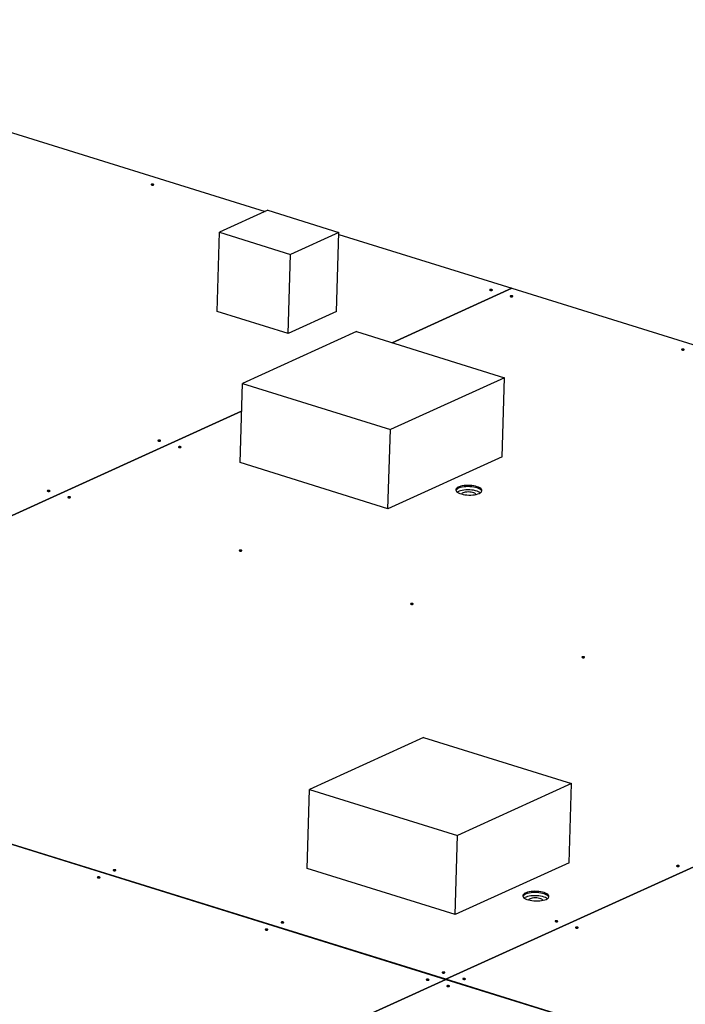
# Model space of a CAD drawing. Header units: millimetres. Extents: x 0 to 841, y 0 to 594.
# Tile 52 of 155: x 485 to 504, y 146 to 174. Entities that reach past the tile are written whole.
import ezdxf

# ---------------------------------------------------------------- set-up
doc = ezdxf.new("R2010")
doc.units = ezdxf.units.MM
doc.layers.add('TRAIT-FORT', color=4, linetype='Continuous', lineweight=25)

msp = doc.modelspace()

# ---------------------------------------------------------------- linework, layer by layer
at = {"layer": 'TRAIT-FORT', "color": 4, "linetype": 'Continuous', "lineweight": 25}
for p, q in [((473.90614, 174.2326), (491.72035, 168.69176)), ((491.80063, 168.72824), (490.40196, 168.09276)), ((491.80063, 168.72824), (493.85234, 168.09008)), ((490.33345, 165.80582), (490.40196, 168.09276)), ((490.40196, 168.09276), (492.45367, 167.4546)), ((493.85234, 168.09008), (492.45367, 167.4546)), ((493.78382, 165.80314), (493.85234, 168.09008)), ((493.85051, 168.02921), (498.8473, 166.47503)), ((492.38516, 165.16766), (492.45367, 167.4546)), ((498.8473, 166.47503), (495.38827, 164.90344)), ((495.38847, 164.90337), (498.8475, 166.47497)), ((498.8473, 166.47503), (498.84729, 166.47488)), ((498.8475, 166.47497), (523.78846, 158.71746)), ((492.38516, 165.16766), (490.33345, 165.80582)), ((493.78382, 165.80314), (492.38516, 165.16766)), ((494.35783, 165.22394), (491.06457, 163.72766)), ((494.35783, 165.22394), (498.63137, 163.89472)), ((498.63137, 163.89472), (495.33811, 162.39844)), ((498.56285, 161.60778), (498.63137, 163.89472)), ((490.99606, 161.44072), (491.06457, 163.72766)), ((491.06457, 163.72766), (495.33811, 162.39844)), ((491.04062, 162.9281), (480.8591, 158.30216)), ((480.8593, 158.3021), (491.04062, 162.92794)), ((495.2696, 160.1115), (495.33811, 162.39844)), ((498.56285, 161.60778), (495.2696, 160.1115)), ((495.2696, 160.1115), (490.99606, 161.44072)), ((523.78846, 158.71746), (496.94103, 146.51943)), ((496.94122, 146.51937), (523.78865, 158.7174)), ((471.99991, 154.27687), (496.94087, 146.51936)), ((496.94103, 146.51943), (472.00007, 154.27694)), ((496.29439, 153.5013), (493.00112, 152.00502)), ((496.29439, 153.5013), (500.56791, 152.17208)), ((500.56791, 152.17208), (497.27465, 150.6758)), ((500.4994, 149.88515), (500.56791, 152.17208)), ((492.93261, 149.71808), (493.00112, 152.00502)), ((493.00112, 152.00502), (497.27465, 150.6758)), ((497.20614, 148.38886), (497.27465, 150.6758)), ((500.4994, 149.88515), (497.20614, 148.38886)), ((497.20614, 148.38886), (492.93261, 149.71808)), ((496.94087, 146.51936), (479.09359, 138.41052)), ((479.09378, 138.41045), (496.94107, 146.5193)), ((496.94087, 146.51921), (496.94087, 146.51936)), ((496.94103, 146.51943), (496.94102, 146.51928)), ((496.94107, 146.5193), (521.18922, 138.97728)), ((496.94122, 146.51926), (496.94122, 146.51937)), ((521.18937, 138.97735), (496.94122, 146.51937))]:
    msp.add_line(p, q, dxfattribs=at)
at = {"layer": 'TRAIT-FORT', "color": 4, "linetype": 'Continuous', "lineweight": 25, "flags": 128}
for points in [[(488.49845, 169.46038), (488.50538, 169.46537), (488.50643, 169.47111), (488.50145, 169.4767), (488.49119, 169.48132), (488.47721, 169.48424), (488.46164, 169.48504), (488.44686, 169.48357), (488.43511, 169.48008), (488.42818, 169.47509), (488.42713, 169.46935), (488.43211, 169.46375), (488.44237, 169.45914), (488.45635, 169.45621), (488.47192, 169.45542), (488.4867, 169.45688), (488.49845, 169.46038)], [(498.27697, 166.41892), (498.2839, 166.42391), (498.28495, 166.42965), (498.27996, 166.43525), (498.2697, 166.43986), (498.25572, 166.44279), (498.24016, 166.44358), (498.22537, 166.44211), (498.21362, 166.43862), (498.20669, 166.43363), (498.20564, 166.42789), (498.21063, 166.4223), (498.22089, 166.41768), (498.23487, 166.41476), (498.25043, 166.41396), (498.26522, 166.41543), (498.27697, 166.41892)], [(498.8708, 166.23422), (498.87773, 166.23921), (498.87879, 166.24494), (498.8738, 166.25054), (498.86354, 166.25516), (498.84956, 166.25808), (498.834, 166.25887), (498.81921, 166.25741), (498.80746, 166.25392), (498.80053, 166.24892), (498.79948, 166.24319), (498.80446, 166.23759), (498.81473, 166.23298), (498.8287, 166.23005), (498.84427, 166.22926), (498.85905, 166.23072), (498.8708, 166.23422)], [(503.81945, 164.69502), (503.82638, 164.70001), (503.82743, 164.70574), (503.82244, 164.71134), (503.81218, 164.71596), (503.7982, 164.71888), (503.78264, 164.71967), (503.76785, 164.71821), (503.7561, 164.71472), (503.74917, 164.70972), (503.74812, 164.70399), (503.75311, 164.69839), (503.76337, 164.69378), (503.77735, 164.69085), (503.79291, 164.69006), (503.8077, 164.69152), (503.81945, 164.69502)], [(488.69467, 162.06524), (488.7016, 162.07023), (488.70265, 162.07596), (488.69767, 162.08156), (488.6874, 162.08618), (488.67343, 162.0891), (488.65786, 162.0899), (488.64308, 162.08843), (488.63133, 162.08494), (488.6244, 162.07995), (488.62334, 162.07421), (488.62833, 162.06861), (488.63859, 162.064), (488.65257, 162.06107), (488.66813, 162.06028), (488.68292, 162.06174), (488.69467, 162.06524)], [(489.28851, 161.88053), (489.29544, 161.88553), (489.29649, 161.89126), (489.2915, 161.89686), (489.28124, 161.90147), (489.26726, 161.9044), (489.2517, 161.90519), (489.23691, 161.90373), (489.22516, 161.90024), (489.21823, 161.89524), (489.21718, 161.88951), (489.22217, 161.88391), (489.23243, 161.8793), (489.24641, 161.87637), (489.26197, 161.87558), (489.27676, 161.87704), (489.28851, 161.88053)], [(497.90283, 160.55184), (497.93428, 160.56879), (497.95803, 160.58751), (497.97353, 160.60756), (497.98041, 160.62846), (497.97851, 160.64974), (497.96788, 160.67088), (497.94877, 160.6914), (497.92162, 160.71082), (497.88707, 160.72867), (497.84593, 160.74454), (497.79916, 160.75806), (497.74786, 160.76891), (497.69324, 160.77683), (497.63657, 160.78165), (497.57918, 160.78325), (497.52242, 160.78158), (497.46761, 160.7767), (497.41605, 160.76871), (497.36894, 160.7578), (497.32738, 160.74423), (497.29235, 160.72831), (497.26466, 160.71043), (497.24498, 160.69099), (497.23376, 160.67045), (497.23126, 160.6493), (497.23754, 160.62802), (497.25246, 160.60713), (497.27566, 160.5871), (497.3066, 160.56842), (497.34455, 160.55151), (497.38864, 160.53677), (497.43781, 160.52455), (497.49093, 160.51513), (497.54674, 160.50874), (497.60393, 160.50553), (497.66118, 160.50556), (497.71713, 160.50884), (497.77047, 160.5153), (497.81995, 160.52478), (497.86442, 160.53705), (497.90283, 160.55184)], [(497.97725, 160.61564), (497.96684, 160.63606), (497.94772, 160.65658), (497.92057, 160.67599), (497.88602, 160.69384), (497.84488, 160.70971), (497.79812, 160.72323), (497.74682, 160.73408), (497.6922, 160.74201), (497.63553, 160.74682), (497.57814, 160.74842), (497.52138, 160.74676), (497.46657, 160.74187), (497.41501, 160.73388), (497.36789, 160.72297), (497.32633, 160.7094), (497.2913, 160.69349), (497.26362, 160.6756), (497.24394, 160.65616), (497.23352, 160.63792)], [(497.97725, 160.61564), (497.96684, 160.63606), (497.94772, 160.65658), (497.92057, 160.67599), (497.88602, 160.69384), (497.84488, 160.70971), (497.79812, 160.72323), (497.74682, 160.73408), (497.6922, 160.74201), (497.63553, 160.74682), (497.57814, 160.74842), (497.52138, 160.74676), (497.46657, 160.74187), (497.41501, 160.73388), (497.36789, 160.72297), (497.32633, 160.7094), (497.2913, 160.69349), (497.26362, 160.6756), (497.24394, 160.65616), (497.23352, 160.63792)], [(497.93669, 160.57038), (497.91779, 160.58312), (497.88324, 160.60097), (497.8421, 160.61684), (497.79533, 160.63036), (497.74404, 160.64121), (497.68942, 160.64914), (497.63275, 160.65395), (497.57536, 160.65555), (497.51859, 160.65389), (497.46379, 160.649), (497.41222, 160.64101), (497.36511, 160.6301), (497.32355, 160.61653), (497.28852, 160.60062), (497.2713, 160.59031)], [(497.93669, 160.57038), (497.91779, 160.58312), (497.88324, 160.60097), (497.8421, 160.61684), (497.79533, 160.63036), (497.74404, 160.64121), (497.68942, 160.64914), (497.63275, 160.65395), (497.57536, 160.65555), (497.51859, 160.65389), (497.46379, 160.649), (497.41222, 160.64101), (497.36511, 160.6301), (497.32355, 160.61653), (497.28852, 160.60062), (497.2713, 160.59031)], [(497.93669, 160.57038), (497.91779, 160.58312), (497.88324, 160.60097), (497.8421, 160.61684), (497.79533, 160.63036), (497.74404, 160.64121), (497.68942, 160.64914), (497.63275, 160.65395), (497.57536, 160.65555), (497.51859, 160.65389), (497.46379, 160.649), (497.41222, 160.64101), (497.36511, 160.6301), (497.32355, 160.61653), (497.28852, 160.60062), (497.2713, 160.59031)], [(485.50057, 160.61401), (485.5075, 160.619), (485.50855, 160.62474), (485.50357, 160.63034), (485.49331, 160.63495), (485.47933, 160.63788), (485.46376, 160.63867), (485.44898, 160.63721), (485.43723, 160.63371), (485.4303, 160.62872), (485.42925, 160.62299), (485.43423, 160.61739), (485.44449, 160.61277), (485.45847, 160.60985), (485.47404, 160.60905), (485.48882, 160.61052), (485.50057, 160.61401)], [(486.09441, 160.42931), (486.10134, 160.4343), (486.10239, 160.44003), (486.0974, 160.44563), (486.08714, 160.45025), (486.07316, 160.45317), (486.0576, 160.45396), (486.04282, 160.4525), (486.03106, 160.44901), (486.02414, 160.44401), (486.02308, 160.43828), (486.02807, 160.43268), (486.03833, 160.42807), (486.05231, 160.42514), (486.06787, 160.42435), (486.08266, 160.42581), (486.09441, 160.42931)], [(497.80825, 160.52206), (497.80694, 160.52508), (497.79466, 160.54086), (497.77396, 160.55557), (497.74575, 160.56857), (497.71127, 160.5793), (497.67201, 160.58728), (497.62969, 160.59217), (497.58617, 160.59375), (497.54335, 160.59195), (497.50309, 160.58686), (497.46716, 160.57869), (497.43712, 160.5678), (497.41429, 160.55467), (497.39968, 160.53987), (497.39662, 160.53439)], [(491.04305, 158.89011), (491.04998, 158.8951), (491.05103, 158.90083), (491.04605, 158.90643), (491.03578, 158.91105), (491.02181, 158.91397), (491.00624, 158.91476), (490.99146, 158.9133), (490.97971, 158.90981), (490.97278, 158.90481), (490.97172, 158.89908), (490.97671, 158.89348), (490.98697, 158.88887), (491.00095, 158.88594), (491.01651, 158.88515), (491.0313, 158.88661), (491.04305, 158.89011)], [(495.99169, 157.35091), (495.99862, 157.3559), (495.99967, 157.36163), (495.99469, 157.36723), (495.98443, 157.37185), (495.97045, 157.37477), (495.95488, 157.37556), (495.9401, 157.3741), (495.92835, 157.37061), (495.92142, 157.36561), (495.92037, 157.35988), (495.92535, 157.35428), (495.93561, 157.34967), (495.94959, 157.34674), (495.96516, 157.34595), (495.97994, 157.34741), (495.99169, 157.35091)], [(500.94033, 155.81171), (500.94726, 155.8167), (500.94832, 155.82243), (500.94333, 155.82803), (500.93307, 155.83265), (500.91909, 155.83557), (500.90353, 155.83636), (500.88874, 155.8349), (500.87699, 155.83141), (500.87006, 155.82641), (500.86901, 155.82068), (500.87399, 155.81508), (500.88426, 155.81047), (500.89823, 155.80754), (500.9138, 155.80675), (500.92858, 155.80821), (500.94033, 155.81171)], [(487.4032, 149.66116), (487.41013, 149.66615), (487.41118, 149.67189), (487.4062, 149.67749), (487.39593, 149.6821), (487.38196, 149.68502), (487.36639, 149.68582), (487.35161, 149.68435), (487.33986, 149.68086), (487.33293, 149.67587), (487.33187, 149.67013), (487.33686, 149.66453), (487.34712, 149.65992), (487.3611, 149.657), (487.37666, 149.6562), (487.39145, 149.65767), (487.4032, 149.66116)], [(503.67316, 149.78117), (503.68009, 149.78616), (503.68114, 149.7919), (503.67616, 149.79749), (503.66589, 149.80211), (503.65192, 149.80503), (503.63635, 149.80583), (503.62157, 149.80436), (503.60982, 149.80087), (503.60289, 149.79588), (503.60183, 149.79014), (503.60682, 149.78454), (503.61708, 149.77993), (503.63106, 149.777), (503.64662, 149.77621), (503.66141, 149.77768), (503.67316, 149.78117)], [(486.94557, 149.45324), (486.9525, 149.45823), (486.95355, 149.46396), (486.94857, 149.46956), (486.93831, 149.47418), (486.92433, 149.4771), (486.90876, 149.4779), (486.89398, 149.47643), (486.88223, 149.47294), (486.8753, 149.46795), (486.87425, 149.46221), (486.87923, 149.45661), (486.88949, 149.452), (486.90347, 149.44907), (486.91904, 149.44828), (486.93382, 149.44974), (486.94557, 149.45324)], [(499.83734, 148.82949), (499.86879, 148.84644), (499.89254, 148.86516), (499.90804, 148.88521), (499.91492, 148.90611), (499.91302, 148.92739), (499.90239, 148.94853), (499.88328, 148.96905), (499.85613, 148.98847), (499.82158, 149.00632), (499.78044, 149.02219), (499.73367, 149.03571), (499.68238, 149.04656), (499.62775, 149.05448), (499.57108, 149.0593), (499.51369, 149.0609), (499.45693, 149.05923), (499.40213, 149.05435), (499.35056, 149.04636), (499.30345, 149.03545), (499.26189, 149.02188), (499.22686, 149.00596), (499.19918, 148.98808), (499.17949, 148.96864), (499.16827, 148.9481), (499.16577, 148.92695), (499.17205, 148.90567), (499.18697, 148.88478), (499.21017, 148.86476), (499.24111, 148.84607), (499.27907, 148.82916), (499.32315, 148.81442), (499.37232, 148.8022), (499.42544, 148.79278), (499.48125, 148.78639), (499.53845, 148.78318), (499.59569, 148.78321), (499.65164, 148.78649), (499.70498, 148.79295), (499.75446, 148.80243), (499.79893, 148.8147), (499.83734, 148.82949)], [(499.91176, 148.89329), (499.90135, 148.91371), (499.88224, 148.93423), (499.85509, 148.95364), (499.82054, 148.97149), (499.7794, 148.98736), (499.73263, 149.00088), (499.68133, 149.01173), (499.62671, 149.01966), (499.57004, 149.02448), (499.51265, 149.02607), (499.45589, 149.02441), (499.40108, 149.01952), (499.34952, 149.01153), (499.30241, 149.00063), (499.26085, 148.98705), (499.22581, 148.97114), (499.19813, 148.95325), (499.17845, 148.93381), (499.16804, 148.91557)], [(499.91176, 148.89329), (499.90135, 148.91371), (499.88224, 148.93423), (499.85509, 148.95364), (499.82054, 148.97149), (499.7794, 148.98736), (499.73263, 149.00088), (499.68133, 149.01173), (499.62671, 149.01966), (499.57004, 149.02448), (499.51265, 149.02607), (499.45589, 149.02441), (499.40108, 149.01952), (499.34952, 149.01153), (499.30241, 149.00063), (499.26085, 148.98705), (499.22581, 148.97114), (499.19813, 148.95325), (499.17845, 148.93381), (499.16804, 148.91557)], [(499.8712, 148.84803), (499.8523, 148.86077), (499.81775, 148.87862), (499.77661, 148.89449), (499.72985, 148.90801), (499.67855, 148.91886), (499.62393, 148.92679), (499.56726, 148.93161), (499.50987, 148.9332), (499.45311, 148.93154), (499.3983, 148.92665), (499.34674, 148.91866), (499.29962, 148.90776), (499.25806, 148.89418), (499.22303, 148.87827), (499.20582, 148.86796)], [(499.8712, 148.84803), (499.8523, 148.86077), (499.81775, 148.87862), (499.77661, 148.89449), (499.72985, 148.90801), (499.67855, 148.91886), (499.62393, 148.92679), (499.56726, 148.93161), (499.50987, 148.9332), (499.45311, 148.93154), (499.3983, 148.92665), (499.34674, 148.91866), (499.29962, 148.90776), (499.25806, 148.89418), (499.22303, 148.87827), (499.20582, 148.86796)], [(499.8712, 148.84803), (499.8523, 148.86077), (499.81775, 148.87862), (499.77661, 148.89449), (499.72985, 148.90801), (499.67855, 148.91886), (499.62393, 148.92679), (499.56726, 148.93161), (499.50987, 148.9332), (499.45311, 148.93154), (499.3983, 148.92665), (499.34674, 148.91866), (499.29962, 148.90776), (499.25806, 148.89418), (499.22303, 148.87827), (499.20582, 148.86796)], [(499.74268, 148.79994), (499.74145, 148.80274), (499.72917, 148.81851), (499.70847, 148.83322), (499.68027, 148.84622), (499.64578, 148.85695), (499.60652, 148.86493), (499.56421, 148.86982), (499.52069, 148.8714), (499.47786, 148.8696), (499.4376, 148.86451), (499.40167, 148.85634), (499.37163, 148.84545), (499.34881, 148.83232), (499.33419, 148.81753), (499.33123, 148.81227)], [(492.25287, 148.15274), (492.2598, 148.15774), (492.26085, 148.16347), (492.25587, 148.16907), (492.2456, 148.17368), (492.23163, 148.17661), (492.21606, 148.1774), (492.20128, 148.17594), (492.18953, 148.17244), (492.1826, 148.16745), (492.18154, 148.16172), (492.18653, 148.15612), (492.19679, 148.1515), (492.21077, 148.14858), (492.22633, 148.14779), (492.24112, 148.14925), (492.25287, 148.15274)], [(500.16469, 148.18711), (500.17162, 148.1921), (500.17267, 148.19783), (500.16769, 148.20343), (500.15742, 148.20805), (500.14345, 148.21097), (500.12788, 148.21177), (500.1131, 148.2103), (500.10135, 148.20681), (500.09442, 148.20182), (500.09336, 148.19608), (500.09835, 148.19048), (500.10861, 148.18587), (500.12259, 148.18294), (500.13815, 148.18215), (500.15294, 148.18361), (500.16469, 148.18711)], [(491.79524, 147.94482), (491.80217, 147.94982), (491.80322, 147.95555), (491.79824, 147.96115), (491.78798, 147.96576), (491.774, 147.96869), (491.75843, 147.96948), (491.74365, 147.96802), (491.7319, 147.96452), (491.72497, 147.95953), (491.72392, 147.9538), (491.7289, 147.9482), (491.73916, 147.94358), (491.75314, 147.94066), (491.76871, 147.93987), (491.78349, 147.94133), (491.79524, 147.94482)], [(500.75853, 148.0024), (500.76545, 148.0074), (500.76651, 148.01313), (500.76152, 148.01873), (500.75126, 148.02334), (500.73728, 148.02627), (500.72172, 148.02706), (500.70693, 148.0256), (500.69518, 148.02211), (500.68825, 148.01711), (500.6872, 148.01138), (500.69219, 148.00578), (500.70245, 148.00117), (500.71643, 147.99824), (500.73199, 147.99745), (500.74677, 147.99891), (500.75853, 148.0024)], [(496.90459, 146.7059), (496.91152, 146.71089), (496.91257, 146.71662), (496.90759, 146.72222), (496.89733, 146.72684), (496.88335, 146.72976), (496.86778, 146.73055), (496.853, 146.72909), (496.84125, 146.7256), (496.83432, 146.7206), (496.83327, 146.71487), (496.83825, 146.70927), (496.84851, 146.70466), (496.86249, 146.70173), (496.87806, 146.70094), (496.89284, 146.7024), (496.90459, 146.7059)], [(496.44697, 146.49797), (496.45389, 146.50297), (496.45495, 146.5087), (496.44996, 146.5143), (496.4397, 146.51891), (496.42572, 146.52184), (496.41016, 146.52263), (496.39537, 146.52117), (496.38362, 146.51768), (496.37669, 146.51268), (496.37564, 146.50695), (496.38062, 146.50135), (496.39089, 146.49674), (496.40487, 146.49381), (496.42043, 146.49302), (496.43521, 146.49448), (496.44697, 146.49797)], [(497.49843, 146.52119), (497.50536, 146.52618), (497.50641, 146.53192), (497.50143, 146.53752), (497.49116, 146.54213), (497.47719, 146.54506), (497.46162, 146.54585), (497.44684, 146.54439), (497.43509, 146.54089), (497.42816, 146.5359), (497.4271, 146.53017), (497.43209, 146.52457), (497.44235, 146.51995), (497.45633, 146.51703), (497.47189, 146.51624), (497.48668, 146.5177), (497.49843, 146.52119)], [(497.0408, 146.31327), (497.04773, 146.31826), (497.04878, 146.324), (497.0438, 146.3296), (497.03354, 146.33421), (497.01956, 146.33714), (497.00399, 146.33793), (496.98921, 146.33647), (496.97746, 146.33297), (496.97053, 146.32798), (496.96948, 146.32225), (496.97446, 146.31665), (496.98472, 146.31203), (496.9987, 146.30911), (497.01427, 146.30831), (497.02905, 146.30978), (497.0408, 146.31327)]]:
    msp.add_lwpolyline(points, dxfattribs=at)

doc.saveas('drawing.dxf')
